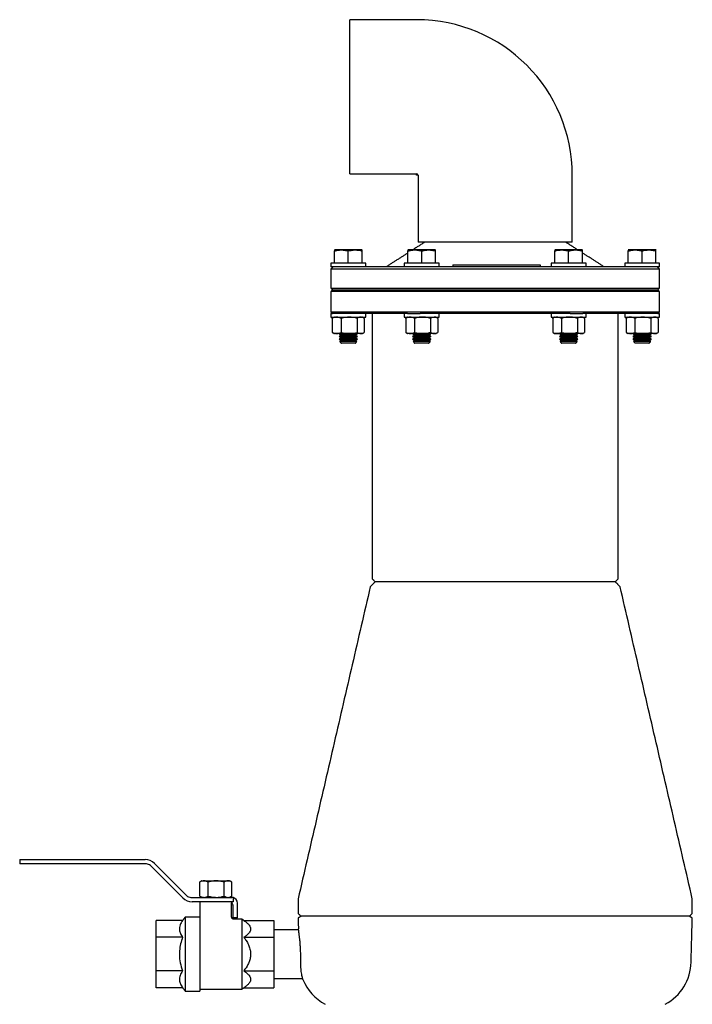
# Model space of a CAD drawing. Extents: x -644 to 6742, y -4733 to 593.
# Tile 12 of 53: x 1428 to 1890, y -4292 to -3615. Entities that reach past the tile are written whole.
import ezdxf

# ---------------------------------------------------------------- set-up
doc = ezdxf.new("R2010")
doc.units = 0
doc.header["$LTSCALE"] = 25
doc.layers.get('0').update_dxf_attribs({"linetype": 'CONTINUOUS'})

msp = doc.modelspace()

# ---------------------------------------------------------------- linework, layer by layer
at = {"color": 7, "linetype": 'CONTINUOUS'}
for p, q in [((1654.73, -3720.56), (1654.73, -3614.56)), ((1700.73, -3721.56), (1700.73, -3721.18)), ((1700.73, -3721.18), (1701.77, -3721.18)), ((1701.84, -3721.56), (1700.73, -3721.56)), ((1754.73, -3767.56), (1701.73, -3767.56)), ((1807.73, -3767.56), (1754.73, -3767.56)), ((1644.2, -3782.06), (1644.2, -3773.58)), ((1663.09, -3772.81), (1644.36, -3772.81)), ((1653.73, -3782.06), (1653.73, -3773.58)), ((1663.25, -3782.06), (1663.25, -3773.58)), ((1694.7, -3782.06), (1694.7, -3773.58)), ((1713.59, -3772.81), (1694.86, -3772.81)), ((1704.23, -3782.06), (1704.23, -3773.58)), ((1713.75, -3782.06), (1713.75, -3773.58)), ((1795.7, -3782.06), (1795.7, -3773.58)), ((1814.59, -3772.81), (1795.86, -3772.81)), ((1805.23, -3782.06), (1805.23, -3773.58)), ((1814.75, -3782.06), (1814.75, -3773.58)), ((1846.2, -3782.06), (1846.2, -3773.58)), ((1847.62, -3772.81), (1846.36, -3772.81)), ((1865.09, -3772.81), (1847.62, -3772.81)), ((1855.73, -3782.06), (1855.73, -3773.58)), ((1865.25, -3782.06), (1865.25, -3773.58)), ((1659.73, -3782.06), (1641.73, -3782.06)), ((1665.73, -3782.06), (1659.73, -3782.06)), ((1716.23, -3782.06), (1692.23, -3782.06)), ((1725.64, -3783.06), (1725.64, -3784.56)), ((1725.64, -3783.06), (1727.64, -3783.06)), ((1727.64, -3783.06), (1783.64, -3783.06)), ((1783.64, -3783.06), (1785.64, -3783.06)), ((1785.64, -3783.06), (1785.64, -3784.56)), ((1817.23, -3782.06), (1793.23, -3782.06)), ((1867.73, -3782.06), (1843.73, -3782.06)), ((1643.39, -3784.56), (1641.73, -3784.56)), ((1867.73, -3786.06), (1641.73, -3786.06)), ((1693.78, -3784.56), (1643.39, -3784.56)), ((1704.34, -3784.56), (1693.78, -3784.56)), ((1805.11, -3784.56), (1704.34, -3784.56)), ((1815.68, -3784.56), (1805.11, -3784.56)), ((1866.06, -3784.56), (1815.68, -3784.56)), ((1867.73, -3784.56), (1866.06, -3784.56)), ((1641.73, -3799.06), (1867.73, -3799.06)), ((1867.73, -3801.56), (1641.73, -3801.56)), ((1866.73, -3800.56), (1642.73, -3800.56)), ((1867.73, -3815.56), (1641.73, -3815.56)), ((1641.73, -3816.56), (1642.84, -3816.56)), ((1694.41, -3816.56), (1642.84, -3816.56)), ((1694.41, -3816.56), (1703.16, -3816.56)), ((1806.3, -3816.56), (1703.16, -3816.56)), ((1806.3, -3816.56), (1815.04, -3816.56)), ((1866.61, -3816.56), (1815.04, -3816.56)), ((1866.61, -3816.56), (1867.73, -3816.56)), ((1641.73, -3819.06), (1659.73, -3819.06)), ((1642.74, -3819.91), (1642.74, -3829.59)), ((1648.76, -3819.91), (1648.76, -3829.59)), ((1659.73, -3819.06), (1665.73, -3819.06)), ((1659.74, -3819.91), (1659.74, -3829.59)), ((1664.71, -3819.91), (1664.71, -3829.59)), ((1692.23, -3819.06), (1716.23, -3819.06)), ((1693.24, -3819.91), (1693.24, -3829.59)), ((1699.26, -3819.91), (1699.26, -3829.59)), ((1710.24, -3819.91), (1710.24, -3829.59)), ((1715.21, -3819.91), (1715.21, -3829.59)), ((1793.23, -3819.06), (1817.23, -3819.06)), ((1794.24, -3819.91), (1794.24, -3829.59)), ((1800.26, -3819.91), (1800.26, -3829.59)), ((1811.24, -3819.91), (1811.24, -3829.59)), ((1816.21, -3819.91), (1816.21, -3829.59)), ((1843.73, -3819.06), (1867.73, -3819.06)), ((1844.74, -3819.91), (1844.74, -3829.59)), ((1850.76, -3819.91), (1850.76, -3829.59)), ((1861.74, -3819.91), (1861.74, -3829.59)), ((1866.71, -3819.91), (1866.71, -3829.59)), ((1645.75, -3830.44), (1644.2, -3830.44)), ((1654.25, -3830.44), (1645.75, -3830.44)), ((1660.08, -3830.5), (1647.38, -3830.5)), ((1658.45, -3831.44), (1649, -3831.44)), ((1662.23, -3830.44), (1654.25, -3830.44)), ((1663.25, -3830.44), (1662.23, -3830.44)), ((1696.25, -3830.44), (1694.7, -3830.44)), ((1704.75, -3830.44), (1696.25, -3830.44)), ((1710.58, -3830.5), (1697.88, -3830.5)), ((1708.95, -3831.44), (1699.5, -3831.44)), ((1712.73, -3830.44), (1704.75, -3830.44)), ((1713.75, -3830.44), (1712.73, -3830.44)), ((1797.25, -3830.44), (1795.7, -3830.44)), ((1805.75, -3830.44), (1797.25, -3830.44)), ((1811.58, -3830.5), (1798.88, -3830.5)), ((1809.95, -3831.44), (1800.5, -3831.44)), ((1813.73, -3830.44), (1805.75, -3830.44)), ((1814.75, -3830.44), (1813.73, -3830.44)), ((1847.75, -3830.44), (1846.2, -3830.44)), ((1856.25, -3830.44), (1847.75, -3830.44)), ((1850.23, -3830.5), (1849.38, -3830.5)), ((1862.08, -3830.5), (1850.23, -3830.5)), ((1851.63, -3831.44), (1851, -3831.44)), ((1860.45, -3831.44), (1851.63, -3831.44)), ((1864.23, -3830.44), (1856.25, -3830.44)), ((1865.25, -3830.44), (1864.23, -3830.44)), ((1660.08, -3832.37), (1647.38, -3832.37)), ((1660.08, -3834.25), (1647.38, -3834.25)), ((1659.64, -3835.87), (1647.81, -3835.87)), ((1658.45, -3833.31), (1649, -3833.31)), ((1658.45, -3835.19), (1649, -3835.19)), ((1658.45, -3837.06), (1649, -3837.06)), ((1710.58, -3832.37), (1697.88, -3832.37)), ((1710.58, -3834.25), (1697.88, -3834.25)), ((1710.14, -3835.87), (1698.31, -3835.87)), ((1708.95, -3833.31), (1699.5, -3833.31)), ((1708.95, -3835.19), (1699.5, -3835.19)), ((1708.95, -3837.06), (1699.5, -3837.06)), ((1811.58, -3832.37), (1798.88, -3832.37)), ((1811.58, -3834.25), (1798.88, -3834.25)), ((1811.14, -3835.87), (1799.31, -3835.87)), ((1809.95, -3833.31), (1800.5, -3833.31)), ((1809.95, -3835.19), (1800.5, -3835.19)), ((1809.95, -3837.06), (1800.5, -3837.06)), ((1850.23, -3832.37), (1849.38, -3832.37)), ((1850.23, -3834.25), (1849.38, -3834.25)), ((1850.6, -3835.87), (1849.81, -3835.87)), ((1862.08, -3832.37), (1850.23, -3832.37)), ((1862.08, -3834.25), (1850.23, -3834.25)), ((1861.64, -3835.87), (1850.6, -3835.87)), ((1851.63, -3833.31), (1851, -3833.31)), ((1851.63, -3835.19), (1851, -3835.19)), ((1851.63, -3837.06), (1851, -3837.06)), ((1860.45, -3833.31), (1851.63, -3833.31)), ((1860.45, -3835.19), (1851.63, -3835.19)), ((1860.45, -3837.06), (1851.63, -3837.06)), ((1837.23, -4001.06), (1672.22, -4001.06)), ((1427.84, -4192.06), (1427.84, -4195.06)), ((1427.84, -4192.06), (1437.84, -4192.06)), ((1437.84, -4195.06), (1427.84, -4195.06)), ((1437.84, -4192.06), (1514.11, -4192.06)), ((1514.94, -4195.06), (1437.84, -4195.06)), ((1539.96, -4218.42), (1517.77, -4196.23)), ((1520.48, -4194.7), (1542.67, -4216.89)), ((1551.61, -4217.21), (1551.61, -4207.53)), ((1553.07, -4206.68), (1554.51, -4206.68)), ((1554.51, -4206.68), (1562.9, -4206.68)), ((1557.41, -4217.21), (1557.41, -4207.53)), ((1562.9, -4206.68), (1571, -4206.68)), ((1568.4, -4217.21), (1568.4, -4207.53)), ((1571, -4206.68), (1572.12, -4206.68)), ((1573.59, -4217.21), (1573.59, -4207.53)), ((1545.5, -4218.06), (1573.6, -4218.06)), ((1558.14, -4221.06), (1546.33, -4221.06)), ((1562.6, -4221.06), (1558.14, -4221.06)), ((1567.06, -4221.06), (1562.6, -4221.06)), ((1574.6, -4221.06), (1567.06, -4221.06)), ((1574.6, -4218.19), (1574.6, -4221.06)), ((1574.6, -4232.06), (1574.6, -4224.06)), ((1577.6, -4232.06), (1577.6, -4222.06)), ((1888.23, -4231.06), (1621.23, -4231.06)), ((1539.85, -4233.97), (1521.6, -4233.97)), ((1521.6, -4245.51), (1521.6, -4233.97)), ((1541.6, -4231.56), (1541.6, -4282.56)), ((1551.6, -4231.56), (1551.6, -4282.56)), ((1577.6, -4232.06), (1574.6, -4232.06)), ((1580.6, -4233.06), (1580.6, -4281.06)), ((1581.96, -4233.97), (1602.6, -4233.97)), ((1602.6, -4233.97), (1602.6, -4245.51)), ((1521.6, -4268.61), (1521.6, -4245.51)), ((1539.85, -4245.51), (1521.6, -4245.51)), ((1581.96, -4245.51), (1602.6, -4245.51)), ((1602.6, -4245.51), (1602.6, -4268.61)), ((1539.85, -4268.61), (1521.6, -4268.61)), ((1521.6, -4280.15), (1521.6, -4268.61)), ((1581.96, -4268.61), (1602.6, -4268.61)), ((1602.6, -4268.61), (1602.6, -4280.15)), ((1539.85, -4280.15), (1521.6, -4280.15)), ((1581.96, -4280.15), (1602.6, -4280.15))]:
    msp.add_line(p, q, dxfattribs=at)
for centre, radius, start, end in [((1700.73, -3721.56), 107, 0, 90), ((1700.73, -3721.56), 1, 22.58007, 90), ((1700.73, -3721.56), 1.12, 0, 20.13039), ((1514.11, -4201.06), 9, 45, 90), ((1514.94, -4199.06), 4, 45, 90), ((1545.5, -4214.06), 4, 225, 270), ((1546.33, -4212.06), 9, 225, 270), ((1571.6, -4224.06), 3, 0, 56.38583), ((1573.6, -4222.06), 4, 75.52249, 90), ((1573.6, -4222.06), 4, 0, 75.52249), ((1855.41, -4261.68), 34, 298.41811, 358.5), ((1654.04, -4261.68), 34, 202.15669, 241.58189)]:
    msp.add_arc(centre, radius, start, end, dxfattribs=at)
for points in [[(1700.73, -3614.56), (1654.73, -3614.56)], [(1654.73, -3720.56), (1700.73, -3720.56)], [(1701.73, -3721.56), (1701.73, -3767.56)], [(1807.73, -3767.56), (1807.73, -3721.56)], [(1706.23, -3767.56), (1698.04, -3772.81)], [(1811.42, -3772.81), (1803.23, -3767.56)], [(1644.36, -3772.81), (1644.16, -3772.91)], [(1663.29, -3772.91), (1663.09, -3772.81)], [(1694.7, -3774.95), (1679.73, -3784.56)], [(1694.69, -3772.9), (1694.66, -3772.91)], [(1694.86, -3772.81), (1694.69, -3772.9)], [(1713.76, -3772.9), (1713.59, -3772.81)], [(1795.86, -3772.81), (1795.66, -3772.91)], [(1814.79, -3772.91), (1814.59, -3772.81)], [(1829.73, -3784.56), (1814.75, -3774.95)], [(1846.36, -3772.81), (1846.16, -3772.91)], [(1865.29, -3772.91), (1865.09, -3772.81)], [(1641.73, -3782.06), (1641.73, -3784.56)], [(1665.73, -3784.56), (1665.73, -3782.06)], [(1692.23, -3782.06), (1692.23, -3784.56)], [(1716.23, -3784.56), (1716.23, -3782.06)], [(1793.23, -3782.06), (1793.23, -3784.56)], [(1817.23, -3784.56), (1817.23, -3782.06)], [(1843.73, -3782.06), (1843.73, -3784.56)], [(1867.73, -3784.56), (1867.73, -3782.06)], [(1643.23, -3784.56), (1641.73, -3786.06)], [(1641.73, -3786.06), (1641.73, -3799.06)], [(1867.73, -3786.06), (1866.23, -3784.56)], [(1867.73, -3799.06), (1867.73, -3786.06)], [(1641.73, -3799.06), (1643.23, -3800.56)], [(1642.73, -3800.56), (1641.73, -3801.56)], [(1641.73, -3801.56), (1641.73, -3815.56)], [(1866.23, -3800.56), (1867.73, -3799.06)], [(1867.73, -3801.56), (1866.73, -3800.56)], [(1867.73, -3815.56), (1867.73, -3801.56)], [(1641.73, -3815.56), (1642.73, -3816.56)], [(1641.73, -3816.56), (1641.73, -3819.06)], [(1665.73, -3819.06), (1665.73, -3816.56)], [(1670.23, -3816.56), (1670.23, -3999.06)], [(1692.23, -3816.56), (1692.23, -3819.06)], [(1716.23, -3819.06), (1716.23, -3816.56)], [(1793.23, -3816.56), (1793.23, -3819.06)], [(1817.23, -3819.06), (1817.23, -3816.56)], [(1839.23, -3999.06), (1839.23, -3816.56)], [(1843.73, -3816.56), (1843.73, -3819.06)], [(1866.73, -3816.56), (1867.73, -3815.56)], [(1867.73, -3819.06), (1867.73, -3816.56)], [(1642.74, -3819.91), (1643.05, -3819.75)], [(1644.2, -3819.06), (1643.04, -3819.73)], [(1664.41, -3819.73), (1663.25, -3819.06)], [(1693.24, -3819.91), (1693.58, -3819.72)], [(1694.7, -3819.06), (1693.55, -3819.72)], [(1714.9, -3819.72), (1713.75, -3819.06)], [(1794.24, -3819.91), (1794.55, -3819.75)], [(1795.7, -3819.06), (1794.54, -3819.73)], [(1815.91, -3819.73), (1814.75, -3819.06)], [(1844.74, -3819.91), (1845.05, -3819.75)], [(1846.2, -3819.06), (1845.04, -3819.73)], [(1866.41, -3819.73), (1865.25, -3819.06)], [(1643.05, -3829.75), (1642.74, -3829.59)], [(1643.04, -3829.77), (1644.2, -3830.44)], [(1647.48, -3830.44), (1647.38, -3830.5)], [(1647.38, -3830.5), (1649, -3831.44)], [(1649, -3831.44), (1647.38, -3832.37)], [(1658.45, -3831.44), (1660.08, -3830.5)], [(1660.08, -3832.37), (1658.45, -3831.44)], [(1660.08, -3830.5), (1659.97, -3830.44)], [(1663.25, -3830.44), (1664.41, -3829.77)], [(1693.58, -3829.78), (1693.24, -3829.59)], [(1693.55, -3829.78), (1694.7, -3830.44)], [(1697.98, -3830.44), (1697.88, -3830.5)], [(1697.88, -3830.5), (1699.5, -3831.44)], [(1699.5, -3831.44), (1697.88, -3832.37)], [(1708.95, -3831.44), (1710.58, -3830.5)], [(1710.58, -3832.37), (1708.95, -3831.44)], [(1710.58, -3830.5), (1710.47, -3830.44)], [(1713.75, -3830.44), (1714.9, -3829.78)], [(1794.55, -3829.75), (1794.24, -3829.59)], [(1794.54, -3829.77), (1795.7, -3830.44)], [(1798.98, -3830.44), (1798.88, -3830.5)], [(1798.88, -3830.5), (1800.5, -3831.44)], [(1800.5, -3831.44), (1798.88, -3832.37)], [(1809.95, -3831.44), (1811.58, -3830.5)], [(1811.58, -3832.37), (1809.95, -3831.44)], [(1811.58, -3830.5), (1811.47, -3830.44)], [(1814.75, -3830.44), (1815.91, -3829.77)], [(1845.05, -3829.75), (1844.74, -3829.59)], [(1845.04, -3829.77), (1846.2, -3830.44)], [(1849.48, -3830.44), (1849.38, -3830.5)], [(1849.38, -3830.5), (1851, -3831.44)], [(1851, -3831.44), (1849.38, -3832.37)], [(1860.45, -3831.44), (1862.08, -3830.5)], [(1862.08, -3832.37), (1860.45, -3831.44)], [(1862.08, -3830.5), (1861.97, -3830.44)], [(1865.25, -3830.44), (1866.41, -3829.77)], [(1647.38, -3832.37), (1649, -3833.31)], [(1649, -3833.31), (1647.38, -3834.25)], [(1647.38, -3834.25), (1649, -3835.19)], [(1649, -3835.19), (1647.81, -3835.87)], [(1647.81, -3835.87), (1649, -3837.06)], [(1658.45, -3833.31), (1660.08, -3832.37)], [(1660.08, -3834.25), (1658.45, -3833.31)], [(1658.45, -3835.19), (1660.08, -3834.25)], [(1659.64, -3835.87), (1658.45, -3835.19)], [(1658.45, -3837.06), (1659.64, -3835.87)], [(1697.88, -3832.37), (1699.5, -3833.31)], [(1699.5, -3833.31), (1697.88, -3834.25)], [(1697.88, -3834.25), (1699.5, -3835.19)], [(1699.5, -3835.19), (1698.31, -3835.87)], [(1698.31, -3835.87), (1699.5, -3837.06)], [(1708.95, -3833.31), (1710.58, -3832.37)], [(1710.58, -3834.25), (1708.95, -3833.31)], [(1708.95, -3835.19), (1710.58, -3834.25)], [(1710.14, -3835.87), (1708.95, -3835.19)], [(1708.95, -3837.06), (1710.14, -3835.87)], [(1798.88, -3832.37), (1800.5, -3833.31)], [(1800.5, -3833.31), (1798.88, -3834.25)], [(1798.88, -3834.25), (1800.5, -3835.19)], [(1800.5, -3835.19), (1799.31, -3835.87)], [(1799.31, -3835.87), (1800.5, -3837.06)], [(1809.95, -3833.31), (1811.58, -3832.37)], [(1811.58, -3834.25), (1809.95, -3833.31)], [(1809.95, -3835.19), (1811.58, -3834.25)], [(1811.14, -3835.87), (1809.95, -3835.19)], [(1809.95, -3837.06), (1811.14, -3835.87)], [(1849.38, -3832.37), (1851, -3833.31)], [(1851, -3833.31), (1849.38, -3834.25)], [(1849.38, -3834.25), (1851, -3835.19)], [(1851, -3835.19), (1849.81, -3835.87)], [(1849.81, -3835.87), (1851, -3837.06)], [(1860.45, -3833.31), (1862.08, -3832.37)], [(1862.08, -3834.25), (1860.45, -3833.31)], [(1860.45, -3835.19), (1862.08, -3834.25)], [(1861.64, -3835.87), (1860.45, -3835.19)], [(1860.45, -3837.06), (1861.64, -3835.87)], [(1672.22, -4001.06), (1668.84, -4004.44)], [(1670.23, -3999.06), (1672.23, -4001.06)], [(1837.23, -4001.06), (1839.23, -3999.06)], [(1840.61, -4004.44), (1837.23, -4001.06)], [(1668.84, -4004.44), (1619.23, -4219.06)], [(1890.23, -4219.06), (1840.61, -4004.44)], [(1551.61, -4207.53), (1551.79, -4207.44)], [(1553.07, -4206.68), (1551.79, -4207.42)], [(1573.41, -4207.42), (1572.12, -4206.68)], [(1551.79, -4217.3), (1551.61, -4217.21)], [(1551.79, -4217.32), (1553.07, -4218.06)], [(1572.12, -4218.06), (1573.41, -4217.32)], [(1551.65, -4221.06), (1551.65, -4231.58)], [(1573.55, -4231.63), (1573.55, -4221.78)], [(1619.23, -4219.06), (1619.23, -4229.06)], [(1890.23, -4229.06), (1890.23, -4219.06)], [(1619.23, -4229.06), (1621.23, -4231.06)], [(1621.26, -4231.06), (1619.26, -4232.21)], [(1890.2, -4232.21), (1888.2, -4231.06)], [(1888.23, -4231.06), (1890.23, -4229.06)], [(1541.6, -4231.56), (1539.85, -4233.97)], [(1551.6, -4231.56), (1541.6, -4231.56)], [(1580.6, -4233.06), (1575.02, -4233.06)], [(1581.96, -4233.97), (1580.6, -4233.06)], [(1619.26, -4232.21), (1619.45, -4239.61)], [(1889.4, -4262.57), (1890.2, -4232.21)], [(1619.56, -4240.31), (1602.6, -4240.31)], [(1602.6, -4273.81), (1622.38, -4273.81)], [(1539.85, -4280.15), (1541.6, -4282.56)], [(1541.6, -4282.56), (1551.6, -4282.56)], [(1551.6, -4281.06), (1580.6, -4281.06)], [(1580.6, -4281.06), (1581.96, -4280.15)]]:
    msp.add_open_spline(points, degree=1, dxfattribs=at)
for points, knots in [([(1644.2, -3773.58), (1645.33, -3773.32), (1647.64, -3772.8), (1650.87, -3772.9), (1652.88, -3773.38), (1653.73, -3773.58)], [0, 0, 0, 0, 0.359919, 0.730738, 1, 1, 1, 1]), ([(1644.2, -3772.99), (1644.2, -3772.98), (1644.2, -3772.96), (1644.2, -3773.36), (1644.2, -3773.58)], [0, 0, 0, 0, 0.461557, 1, 1, 1, 1]), ([(1653.73, -3773.58), (1654.35, -3773.42), (1656.02, -3773.01), (1658.82, -3772.78), (1661.38, -3773.1), (1662.85, -3773.48), (1663.25, -3773.58)], [0, 0, 0, 0, 0.2004496, 0.5311742, 0.8719082, 1, 1, 1, 1]), ([(1663.25, -3773.58), (1663.25, -3773.28), (1663.25, -3772.87), (1663.25, -3772.96), (1663.25, -3772.99)], [0, 0, 0, 0, 0.719947, 1, 1, 1, 1]), ([(1694.7, -3773.58), (1695.83, -3773.32), (1698.14, -3772.8), (1701.37, -3772.9), (1703.38, -3773.38), (1704.23, -3773.58)], [0, 0, 0, 0, 0.359919, 0.730738, 1, 1, 1, 1]), ([(1694.7, -3772.93), (1694.7, -3772.96), (1694.7, -3773.02), (1694.7, -3773.42), (1694.7, -3773.58)], [0, 0, 0, 0, 0.599124, 1, 1, 1, 1]), ([(1704.23, -3773.58), (1705.36, -3773.32), (1707.66, -3772.8), (1710.9, -3772.9), (1712.91, -3773.38), (1713.75, -3773.58)], [0, 0, 0, 0, 0.359919, 0.730738, 1, 1, 1, 1]), ([(1713.75, -3773.58), (1713.75, -3773.42), (1713.75, -3773.02), (1713.75, -3772.96), (1713.75, -3772.92)], [0, 0, 0, 0, 0.400863, 1, 1, 1, 1]), ([(1795.7, -3773.58), (1796.1, -3773.48), (1797.54, -3773.11), (1800.1, -3772.78), (1802.9, -3773.01), (1804.6, -3773.42), (1805.23, -3773.58)], [0, 0, 0, 0, 0.128092, 0.458987, 0.79955, 1, 1, 1, 1]), ([(1795.7, -3772.99), (1795.7, -3772.98), (1795.7, -3772.96), (1795.7, -3773.36), (1795.7, -3773.58)], [0, 0, 0, 0, 0.4615571, 1, 1, 1, 1]), ([(1805.23, -3773.58), (1806.36, -3773.32), (1808.66, -3772.8), (1811.9, -3772.9), (1813.91, -3773.38), (1814.75, -3773.58)], [0, 0, 0, 0, 0.359919, 0.730738, 1, 1, 1, 1]), ([(1814.75, -3773.58), (1814.75, -3773.28), (1814.75, -3772.87), (1814.75, -3772.96), (1814.75, -3772.99)], [0, 0, 0, 0, 0.719947, 1, 1, 1, 1]), ([(1846.2, -3773.58), (1847.33, -3773.32), (1849.64, -3772.8), (1852.87, -3772.9), (1854.88, -3773.38), (1855.73, -3773.58)], [0, 0, 0, 0, 0.359919, 0.730738, 1, 1, 1, 1]), ([(1846.2, -3772.99), (1846.2, -3772.98), (1846.2, -3772.96), (1846.2, -3773.36), (1846.2, -3773.58)], [0, 0, 0, 0, 0.461557, 1, 1, 1, 1]), ([(1855.73, -3773.58), (1856.13, -3773.48), (1857.56, -3773.11), (1860.12, -3772.78), (1862.93, -3773.01), (1864.62, -3773.42), (1865.25, -3773.58)], [0, 0, 0, 0, 0.128092, 0.458987, 0.79955, 1, 1, 1, 1]), ([(1865.25, -3773.58), (1865.25, -3773.28), (1865.25, -3772.87), (1865.25, -3772.96), (1865.25, -3772.99)], [0, 0, 0, 0, 0.719947, 1, 1, 1, 1]), ([(1645.75, -3819.06), (1645.68, -3819.06), (1645.14, -3819.07), (1644.12, -3819.25), (1643.21, -3819.69), (1642.74, -3819.91)], [0, 0, 0, 0, 0.070092, 0.530785, 1, 1, 1, 1]), ([(1648.76, -3819.91), (1648.27, -3819.67), (1647.29, -3819.19), (1646.27, -3819.1), (1645.75, -3819.06)], [0, 0, 0, 0, 0.495458, 1, 1, 1, 1]), ([(1654.25, -3819.06), (1652.87, -3819.15), (1651.01, -3819.28), (1649.22, -3819.78), (1648.76, -3819.91)], [0, 0, 0, 0, 0.742449, 1, 1, 1, 1]), ([(1659.74, -3819.91), (1658.42, -3819.58), (1656.61, -3819.12), (1654.75, -3819.07), (1654.25, -3819.06)], [0, 0, 0, 0, 0.731366, 1, 1, 1, 1]), ([(1662.23, -3819.06), (1662.17, -3819.06), (1661.72, -3819.07), (1660.88, -3819.25), (1660.13, -3819.69), (1659.74, -3819.91)], [0, 0, 0, 0, 0.070092, 0.530785, 1, 1, 1, 1]), ([(1664.71, -3819.91), (1664.3, -3819.67), (1663.49, -3819.19), (1662.65, -3819.1), (1662.23, -3819.06)], [0, 0, 0, 0, 0.495458, 1, 1, 1, 1]), ([(1696.25, -3819.06), (1696.18, -3819.06), (1695.64, -3819.07), (1694.62, -3819.25), (1693.71, -3819.69), (1693.24, -3819.91)], [0, 0, 0, 0, 0.070092, 0.530785, 1, 1, 1, 1]), ([(1699.26, -3819.91), (1698.77, -3819.67), (1697.79, -3819.19), (1696.77, -3819.1), (1696.25, -3819.06)], [0, 0, 0, 0, 0.495458, 1, 1, 1, 1]), ([(1704.75, -3819.06), (1704.62, -3819.06), (1703.64, -3819.07), (1701.78, -3819.25), (1700.11, -3819.69), (1699.26, -3819.91)], [0, 0, 0, 0, 0.070092, 0.530785, 1, 1, 1, 1]), ([(1710.24, -3819.91), (1709.35, -3819.67), (1707.55, -3819.19), (1705.69, -3819.1), (1704.75, -3819.06)], [0, 0, 0, 0, 0.495458, 1, 1, 1, 1]), ([(1712.73, -3819.06), (1712.1, -3819.15), (1711.26, -3819.28), (1710.45, -3819.78), (1710.24, -3819.91)], [0, 0, 0, 0, 0.742449, 1, 1, 1, 1]), ([(1715.21, -3819.91), (1714.61, -3819.58), (1713.79, -3819.12), (1712.95, -3819.07), (1712.73, -3819.06)], [0, 0, 0, 0, 0.731366, 1, 1, 1, 1]), ([(1797.25, -3819.06), (1796.98, -3819.07), (1795.96, -3819.12), (1794.97, -3819.58), (1794.24, -3819.91)], [0, 0, 0, 0, 0.268634, 1, 1, 1, 1]), ([(1800.26, -3819.91), (1800.01, -3819.78), (1799.03, -3819.28), (1798.01, -3819.15), (1797.25, -3819.06)], [0, 0, 0, 0, 0.2575513, 1, 1, 1, 1]), ([(1805.75, -3819.06), (1805.62, -3819.06), (1804.64, -3819.07), (1802.78, -3819.25), (1801.11, -3819.69), (1800.26, -3819.91)], [0, 0, 0, 0, 0.070092, 0.530785, 1, 1, 1, 1]), ([(1811.24, -3819.91), (1810.35, -3819.67), (1808.55, -3819.19), (1806.69, -3819.1), (1805.75, -3819.06)], [0, 0, 0, 0, 0.495458, 1, 1, 1, 1]), ([(1813.73, -3819.06), (1813.67, -3819.06), (1813.22, -3819.07), (1812.38, -3819.25), (1811.63, -3819.69), (1811.24, -3819.91)], [0, 0, 0, 0, 0.0700919, 0.5307854, 1, 1, 1, 1]), ([(1816.21, -3819.91), (1815.8, -3819.67), (1814.99, -3819.19), (1814.15, -3819.1), (1813.73, -3819.06)], [0, 0, 0, 0, 0.495458, 1, 1, 1, 1]), ([(1847.75, -3819.06), (1847.68, -3819.06), (1847.14, -3819.07), (1846.12, -3819.25), (1845.21, -3819.69), (1844.74, -3819.91)], [0, 0, 0, 0, 0.070092, 0.530785, 1, 1, 1, 1]), ([(1850.76, -3819.91), (1850.27, -3819.67), (1849.29, -3819.19), (1848.27, -3819.1), (1847.75, -3819.06)], [0, 0, 0, 0, 0.495458, 1, 1, 1, 1]), ([(1856.25, -3819.06), (1855.75, -3819.07), (1853.9, -3819.12), (1852.09, -3819.58), (1850.76, -3819.91)], [0, 0, 0, 0, 0.268634, 1, 1, 1, 1]), ([(1861.74, -3819.91), (1861.28, -3819.78), (1859.49, -3819.28), (1857.63, -3819.15), (1856.25, -3819.06)], [0, 0, 0, 0, 0.257551, 1, 1, 1, 1]), ([(1864.23, -3819.06), (1864.17, -3819.06), (1863.72, -3819.07), (1862.88, -3819.25), (1862.13, -3819.69), (1861.74, -3819.91)], [0, 0, 0, 0, 0.070092, 0.530785, 1, 1, 1, 1]), ([(1866.71, -3819.91), (1866.3, -3819.67), (1865.49, -3819.19), (1864.65, -3819.1), (1864.23, -3819.06)], [0, 0, 0, 0, 0.495458, 1, 1, 1, 1]), ([(1642.74, -3829.59), (1643.23, -3829.83), (1644.22, -3830.31), (1645.24, -3830.39), (1645.75, -3830.44)], [0, 0, 0, 0, 0.495458, 1, 1, 1, 1]), ([(1645.75, -3830.44), (1645.82, -3830.44), (1646.36, -3830.43), (1647.38, -3830.24), (1648.3, -3829.81), (1648.76, -3829.59)], [0, 0, 0, 0, 0.070092, 0.530785, 1, 1, 1, 1]), ([(1648.76, -3829.59), (1649.22, -3829.72), (1651.01, -3830.22), (1652.87, -3830.34), (1654.25, -3830.44)], [0, 0, 0, 0, 0.257551, 1, 1, 1, 1]), ([(1654.25, -3830.44), (1654.75, -3830.43), (1656.61, -3830.38), (1658.42, -3829.92), (1659.74, -3829.59)], [0, 0, 0, 0, 0.268634, 1, 1, 1, 1]), ([(1659.74, -3829.59), (1660.15, -3829.83), (1660.96, -3830.31), (1661.8, -3830.39), (1662.23, -3830.44)], [0, 0, 0, 0, 0.495458, 1, 1, 1, 1]), ([(1662.23, -3830.44), (1662.28, -3830.44), (1662.73, -3830.43), (1663.57, -3830.24), (1664.33, -3829.81), (1664.71, -3829.59)], [0, 0, 0, 0, 0.070092, 0.530785, 1, 1, 1, 1]), ([(1693.24, -3829.59), (1693.73, -3829.83), (1694.72, -3830.31), (1695.74, -3830.39), (1696.25, -3830.44)], [0, 0, 0, 0, 0.495458, 1, 1, 1, 1]), ([(1696.25, -3830.44), (1696.32, -3830.44), (1696.86, -3830.43), (1697.88, -3830.24), (1698.8, -3829.81), (1699.26, -3829.59)], [0, 0, 0, 0, 0.070092, 0.530785, 1, 1, 1, 1]), ([(1699.26, -3829.59), (1700.15, -3829.83), (1701.95, -3830.31), (1703.81, -3830.39), (1704.75, -3830.44)], [0, 0, 0, 0, 0.495458, 1, 1, 1, 1]), ([(1704.75, -3830.44), (1704.88, -3830.44), (1705.87, -3830.43), (1707.73, -3830.24), (1709.4, -3829.81), (1710.24, -3829.59)], [0, 0, 0, 0, 0.070092, 0.530785, 1, 1, 1, 1]), ([(1710.24, -3829.59), (1710.45, -3829.72), (1711.26, -3830.22), (1712.1, -3830.34), (1712.73, -3830.44)], [0, 0, 0, 0, 0.257551, 1, 1, 1, 1]), ([(1712.73, -3830.44), (1712.95, -3830.43), (1713.79, -3830.38), (1714.61, -3829.92), (1715.21, -3829.59)], [0, 0, 0, 0, 0.268634, 1, 1, 1, 1]), ([(1794.24, -3829.59), (1794.97, -3829.92), (1795.96, -3830.38), (1796.98, -3830.43), (1797.25, -3830.44)], [0, 0, 0, 0, 0.731366, 1, 1, 1, 1]), ([(1797.25, -3830.44), (1798.01, -3830.34), (1799.03, -3830.22), (1800.01, -3829.72), (1800.26, -3829.59)], [0, 0, 0, 0, 0.7424487, 1, 1, 1, 1]), ([(1800.26, -3829.59), (1801.15, -3829.83), (1802.95, -3830.31), (1804.81, -3830.39), (1805.75, -3830.44)], [0, 0, 0, 0, 0.495458, 1, 1, 1, 1]), ([(1805.75, -3830.44), (1805.88, -3830.44), (1806.87, -3830.43), (1808.73, -3830.24), (1810.4, -3829.81), (1811.24, -3829.59)], [0, 0, 0, 0, 0.070092, 0.530785, 1, 1, 1, 1]), ([(1811.24, -3829.59), (1811.65, -3829.83), (1812.46, -3830.31), (1813.3, -3830.39), (1813.73, -3830.44)], [0, 0, 0, 0, 0.495458, 1, 1, 1, 1]), ([(1813.73, -3830.44), (1813.78, -3830.44), (1814.23, -3830.43), (1815.07, -3830.24), (1815.83, -3829.81), (1816.21, -3829.59)], [0, 0, 0, 0, 0.070092, 0.530785, 1, 1, 1, 1]), ([(1844.74, -3829.59), (1845.23, -3829.83), (1846.22, -3830.31), (1847.24, -3830.39), (1847.75, -3830.44)], [0, 0, 0, 0, 0.495458, 1, 1, 1, 1]), ([(1847.75, -3830.44), (1847.82, -3830.44), (1848.36, -3830.43), (1849.38, -3830.24), (1850.3, -3829.81), (1850.76, -3829.59)], [0, 0, 0, 0, 0.070092, 0.530785, 1, 1, 1, 1]), ([(1850.76, -3829.59), (1852.09, -3829.92), (1853.9, -3830.38), (1855.75, -3830.43), (1856.25, -3830.44)], [0, 0, 0, 0, 0.731366, 1, 1, 1, 1]), ([(1856.25, -3830.44), (1857.63, -3830.34), (1859.49, -3830.22), (1861.28, -3829.72), (1861.74, -3829.59)], [0, 0, 0, 0, 0.742449, 1, 1, 1, 1]), ([(1861.74, -3829.59), (1862.15, -3829.83), (1862.96, -3830.31), (1863.8, -3830.39), (1864.23, -3830.44)], [0, 0, 0, 0, 0.495458, 1, 1, 1, 1]), ([(1864.23, -3830.44), (1864.28, -3830.44), (1864.73, -3830.43), (1865.57, -3830.24), (1866.33, -3829.81), (1866.71, -3829.59)], [0, 0, 0, 0, 0.070092, 0.530785, 1, 1, 1, 1]), ([(1554.51, -4206.68), (1553.78, -4206.78), (1552.79, -4206.9), (1551.85, -4207.4), (1551.61, -4207.53)], [0, 0, 0, 0, 0.742449, 1, 1, 1, 1]), ([(1557.41, -4207.53), (1556.71, -4207.2), (1555.75, -4206.74), (1554.77, -4206.69), (1554.51, -4206.68)], [0, 0, 0, 0, 0.7313664, 1, 1, 1, 1]), ([(1562.9, -4206.68), (1562.77, -4206.68), (1561.79, -4206.69), (1559.93, -4206.87), (1558.25, -4207.31), (1557.41, -4207.53)], [0, 0, 0, 0, 0.070092, 0.530785, 1, 1, 1, 1]), ([(1568.4, -4207.53), (1567.51, -4207.29), (1565.71, -4206.81), (1563.84, -4206.72), (1562.9, -4206.68)], [0, 0, 0, 0, 0.495458, 1, 1, 1, 1]), ([(1571, -4206.68), (1570.93, -4206.68), (1570.47, -4206.69), (1569.59, -4206.87), (1568.8, -4207.31), (1568.4, -4207.53)], [0, 0, 0, 0, 0.0700919, 0.5307854, 1, 1, 1, 1]), ([(1573.59, -4207.53), (1573.17, -4207.29), (1572.32, -4206.81), (1571.44, -4206.72), (1571, -4206.68)], [0, 0, 0, 0, 0.495458, 1, 1, 1, 1]), ([(1551.61, -4217.21), (1551.85, -4217.34), (1552.79, -4217.84), (1553.78, -4217.96), (1554.51, -4218.06)], [0, 0, 0, 0, 0.257551, 1, 1, 1, 1]), ([(1554.51, -4218.06), (1554.77, -4218.05), (1555.75, -4218), (1556.71, -4217.54), (1557.41, -4217.21)], [0, 0, 0, 0, 0.268634, 1, 1, 1, 1]), ([(1557.41, -4217.21), (1558.3, -4217.45), (1560.1, -4217.93), (1561.96, -4218.01), (1562.9, -4218.06)], [0, 0, 0, 0, 0.495458, 1, 1, 1, 1]), ([(1562.9, -4218.06), (1563.03, -4218.06), (1564.02, -4218.05), (1565.88, -4217.86), (1567.56, -4217.43), (1568.4, -4217.21)], [0, 0, 0, 0, 0.070092, 0.530785, 1, 1, 1, 1]), ([(1568.4, -4217.21), (1568.82, -4217.45), (1569.67, -4217.93), (1570.55, -4218.01), (1571, -4218.06)], [0, 0, 0, 0, 0.495458, 1, 1, 1, 1]), ([(1571, -4218.06), (1571.06, -4218.06), (1571.52, -4218.05), (1572.4, -4217.86), (1573.19, -4217.43), (1573.59, -4217.21)], [0, 0, 0, 0, 0.070092, 0.530785, 1, 1, 1, 1]), ([(1539.85, -4233.97), (1539.19, -4234.98), (1538.18, -4236.53), (1537.62, -4238.69), (1537.55, -4240.67), (1538.18, -4242.99), (1539.29, -4244.66), (1539.85, -4245.51)], [0, 0, 0, 0, 0.27092, 0.411524, 0.552082, 0.773148, 1, 1, 1, 1]), ([(1551.63, -4231.58), (1551.64, -4231.67), (1551.65, -4231.8), (1551.6, -4231.92), (1551.58, -4231.95)], [0, 0, 0, 0, 0.756345, 1, 1, 1, 1]), ([(1575.02, -4233.04), (1574.98, -4233.05), (1574.75, -4233.07), (1574.35, -4232.92), (1573.91, -4232.58), (1573.61, -4232.13), (1573.57, -4231.77), (1573.55, -4231.6)], [0, 0, 0, 0, 0.049949, 0.307706, 0.537052, 0.775881, 1, 1, 1, 1]), ([(1581.96, -4233.97), (1582.68, -4234.47), (1584.13, -4235.49), (1585.58, -4236.99), (1586.39, -4238.37), (1586.67, -4239.58), (1586.5, -4240.81), (1585.82, -4242.17), (1584.49, -4243.64), (1583.04, -4244.78), (1582.14, -4245.39), (1581.96, -4245.51)], [0, 0, 0, 0, 0.1469392, 0.2965762, 0.3913221, 0.4885795, 0.5834531, 0.6812694, 0.8202899, 0.9628769, 1, 1, 1, 1]), ([(1621.08, -4262.57), (1621.09, -4261.64), (1621.1, -4259.75), (1621.05, -4256.83), (1620.94, -4253.89), (1620.76, -4251.06), (1620.54, -4248.38), (1620.3, -4245.96), (1620.05, -4243.82), (1619.82, -4242.07), (1619.63, -4240.73), (1619.5, -4239.9), (1619.44, -4239.52), (1619.45, -4239.59), (1619.46, -4239.61)], [0, 0, 0, 0, 0.087156, 0.176843, 0.264002, 0.353677, 0.441094, 0.531003, 0.619181, 0.709908, 0.798184, 0.889066, 0.976518, 1, 1, 1, 1]), ([(1539.85, -4245.51), (1539.35, -4247.01), (1538.34, -4250.02), (1537.52, -4254.99), (1537.61, -4260.38), (1538.61, -4265.01), (1539.54, -4267.71), (1539.85, -4268.61)], [0, 0, 0, 0, 0.1997991, 0.4028248, 0.6367809, 0.8796018, 1, 1, 1, 1]), ([(1581.96, -4245.51), (1582.5, -4246.27), (1583.67, -4247.89), (1585.14, -4250.56), (1586.21, -4253.41), (1586.66, -4256.28), (1586.55, -4259.02), (1585.88, -4261.67), (1584.5, -4264.97), (1582.97, -4267.16), (1581.96, -4268.61)], [0, 0, 0, 0, 0.110518, 0.236039, 0.361234, 0.469449, 0.577597, 0.684457, 0.791529, 1, 1, 1, 1]), ([(1622.56, -4274.5), (1622.56, -4274.51), (1622.57, -4274.55), (1622.45, -4274.1), (1622.22, -4273.21), (1621.91, -4271.85), (1621.59, -4270.09), (1621.3, -4267.92), (1621.09, -4265.41), (1621.08, -4263.52), (1621.08, -4262.57)], [0, 0, 0, 0, 0.065049, 0.193439, 0.32548, 0.455435, 0.588934, 0.722753, 0.860587, 1, 1, 1, 1]), ([(1539.85, -4268.61), (1539.19, -4269.62), (1538.18, -4271.17), (1537.62, -4273.33), (1537.55, -4275.31), (1538.18, -4277.63), (1539.29, -4279.3), (1539.85, -4280.15)], [0, 0, 0, 0, 0.27092, 0.411524, 0.552082, 0.773148, 1, 1, 1, 1]), ([(1581.96, -4268.61), (1582.68, -4269.11), (1584.13, -4270.13), (1585.58, -4271.63), (1586.39, -4273.02), (1586.67, -4274.22), (1586.5, -4275.45), (1585.82, -4276.81), (1584.49, -4278.28), (1583.04, -4279.42), (1582.14, -4280.03), (1581.96, -4280.15)], [0, 0, 0, 0, 0.1469392, 0.2965762, 0.3913221, 0.4885795, 0.5834531, 0.6812694, 0.8202899, 0.9628769, 1, 1, 1, 1])]:
    msp.add_open_spline(points, degree=3, knots=knots, dxfattribs=at)

doc.saveas('drawing.dxf')
